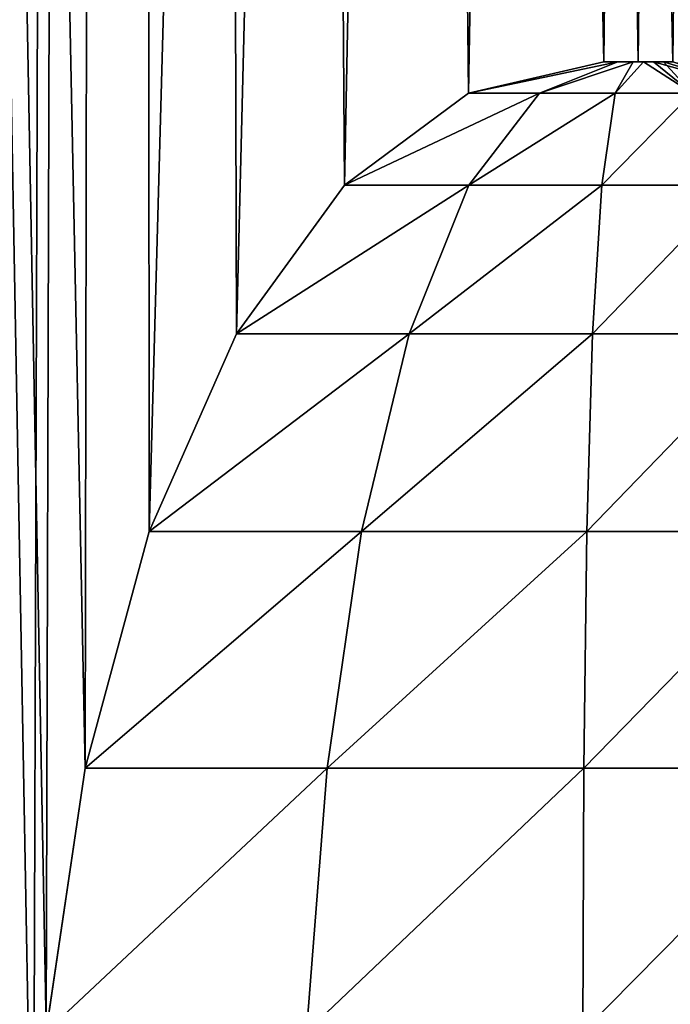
# Model space of a CAD drawing. Header units: millimetres. Extents: x -35 to 35, y -10 to 62.5.
# Tile 4 of 68: x -19.1 to -18.1, y -1.4 to 0.1. Entities that reach past the tile are written whole.
import ezdxf

# ---------------------------------------------------------------- set-up
doc = ezdxf.new("R2010")
doc.units = ezdxf.units.MM
doc.header["$LTSCALE"] = 65.185185
for name, color, linetype in [('1', 7, 'CONTINUOUS'), ('29', 7, 'CONTINUOUS'), ('32', 7, 'CONTINUOUS')]:
    doc.layers.add(name, color=color, linetype=linetype)

msp = doc.modelspace()

# ---------------------------------------------------------------- linework, layer by layer
at = {"layer": '1', "color": 7, "linetype": 'CONTINUOUS'}
for points in [[(-19.0611, -10, 8.8133), (-19.8215, 40.5, 6.9359), (-19.7452, -10, 7.1504), (-19.0611, -10, 8.8133)], [(-19.0611, -1.8, 8.8133), (-19.8215, 40.5, 6.9359), (-19.0611, -10, 8.8133), (-19.0611, -1.8, 8.8133)], [(-19.0423, -1.4014, 8.8538), (-19.8215, 40.5, 6.9359), (-19.0611, -1.8, 8.8133), (-19.0423, -1.4014, 8.8538)], [(-18.9859, -1.0204, 8.9743), (-19.8215, 40.5, 6.9359), (-19.0423, -1.4014, 8.8538), (-18.9859, -1.0204, 8.9743)], [(-18.9203, 40.5, 9.1116), (-19.8215, 40.5, 6.9359), (-18.9859, -1.0204, 8.9743), (-18.9203, 40.5, 9.1116)], [(-18.9203, 40.5, -9.1116), (-19.7452, -10, -7.1504), (-19.8215, 40.5, -6.9359), (-18.9203, 40.5, -9.1116)], [(-19.0611, -1.8, -8.8133), (-19.7452, -10, -7.1504), (-18.9203, 40.5, -9.1116), (-19.0611, -1.8, -8.8133)], [(-19.0423, -1.4014, -8.8538), (-19.0611, -1.8, -8.8133), (-18.9203, 40.5, -9.1116), (-19.0423, -1.4014, -8.8538)], [(-18.9859, -1.0204, -8.9743), (-19.0423, -1.4014, -8.8538), (-18.9203, 40.5, -9.1116), (-18.9859, -1.0204, -8.9743)], [(-18.8932, -0.6787, 9.1677), (-18.9203, 40.5, 9.1116), (-18.9859, -1.0204, 8.9743), (-18.8932, -0.6787, 9.1677)], [(-18.8932, -0.6787, -9.1677), (-18.9859, -1.0204, -8.9743), (-18.9203, 40.5, -9.1116), (-18.8932, -0.6787, -9.1677)], [(-18.4316, -0.0451, 10.0636), (-18.9203, 40.5, 9.1116), (-18.6111, -0.1784, 9.7276), (-18.4316, -0.0451, 10.0636)], [(-18.2363, 0, 10.4133), (-18.9203, 40.5, 9.1116), (-18.4316, -0.0451, 10.0636), (-18.2363, 0, 10.4133)], [(-18.1865, 0, 10.5), (-18.9203, 40.5, 9.1116), (-18.2363, 0, 10.4133), (-18.1865, 0, 10.5)], [(-18.1363, 0, 10.5865), (-18.9203, 40.5, 9.1116), (-18.1865, 0, 10.5), (-18.1363, 0, 10.5865)], [(-17.9311, -0.0451, 10.9305), (-18.9203, 40.5, 9.1116), (-18.1363, 0, 10.5865), (-17.9311, -0.0451, 10.9305)], [(-17.7812, 40.5, 11.1727), (-18.9203, 40.5, 9.1116), (-17.9311, -0.0451, 10.9305), (-17.7812, 40.5, 11.1727)], [(-18.6111, -0.1784, 9.7276), (-18.9203, 40.5, 9.1116), (-18.7669, -0.3932, 9.4236), (-18.6111, -0.1784, 9.7276)], [(-18.7669, -0.3932, 9.4236), (-18.9203, 40.5, 9.1116), (-18.8932, -0.6787, 9.1677), (-18.7669, -0.3932, 9.4236)], [(-17.7812, 40.5, -11.1727), (-18.8932, -0.6787, -9.1677), (-18.9203, 40.5, -9.1116), (-17.7812, 40.5, -11.1727)], [(-18.7669, -0.3932, -9.4236), (-18.8932, -0.6787, -9.1677), (-17.7812, 40.5, -11.1727), (-18.7669, -0.3932, -9.4236)], [(-18.6111, -0.1784, -9.7276), (-18.7669, -0.3932, -9.4236), (-17.7812, 40.5, -11.1727), (-18.6111, -0.1784, -9.7276)], [(-18.4316, -0.0451, -10.0636), (-18.6111, -0.1784, -9.7276), (-17.7812, 40.5, -11.1727), (-18.4316, -0.0451, -10.0636)], [(-18.2363, 0, -10.4133), (-18.4316, -0.0451, -10.0636), (-17.7812, 40.5, -11.1727), (-18.2363, 0, -10.4133)], [(-18.1865, 0, -10.5), (-18.2363, 0, -10.4133), (-17.7812, 40.5, -11.1727), (-18.1865, 0, -10.5)], [(-18.1363, 0, -10.5865), (-18.1865, 0, -10.5), (-17.7812, 40.5, -11.1727), (-18.1363, 0, -10.5865)]]:
    msp.add_3dface(points, dxfattribs=at)
at = {"layer": '29', "color": 7, "linetype": 'CONTINUOUS'}
for points in [[(-18.4316, -0.0451, -10.0636), (-18.2363, 0, -10.4133), (-18.2158, 0, -10.4044), (-18.4316, -0.0451, -10.0636)], [(-18.4316, -0.0451, -10.0636), (-18.2158, 0, -10.4044), (-18.3292, -0.0451, -10.0202), (-18.4316, -0.0451, -10.0636)], [(-18.3292, -0.0451, -10.0202), (-18.1938, 0, -10.4003), (-18.2197, -0.0451, -10.0006), (-18.3292, -0.0451, -10.0202)], [(-18.2158, 0, -10.4044), (-18.1938, 0, -10.4003), (-18.3292, -0.0451, -10.0202), (-18.2158, 0, -10.4044)], [(-18.2197, -0.0451, -10.0006), (-18.1789, 0, -10.4003), (-18.1086, -0.0451, -10.0056), (-18.2197, -0.0451, -10.0006)], [(-18.1938, 0, -10.4003), (-18.1789, 0, -10.4003), (-18.2197, -0.0451, -10.0006), (-18.1938, 0, -10.4003)], [(-18.1789, 0, -10.4003), (-18.1642, 0, -10.4025), (-18.1086, -0.0451, -10.0056), (-18.1789, 0, -10.4003)], [(-18.1642, 0, -10.4025), (-18.1499, 0, -10.4069), (-18.1086, -0.0451, -10.0056), (-18.1642, 0, -10.4025)], [(-18.1086, -0.0451, -10.0056), (-18.1499, 0, -10.4069), (-18.0013, -0.0451, -10.035), (-18.1086, -0.0451, -10.0056)], [(-18.1499, 0, -10.4069), (-18.1365, 0, -10.4134), (-18.0013, -0.0451, -10.035), (-18.1499, 0, -10.4069)], [(-18.6111, -0.1784, -9.7276), (-18.4316, -0.0451, -10.0636), (-18.3292, -0.0451, -10.0202), (-18.6111, -0.1784, -9.7276)], [(-18.6111, -0.1784, -9.7276), (-18.3292, -0.0451, -10.0202), (-18.4311, -0.1784, -9.6533), (-18.6111, -0.1784, -9.7276)], [(-18.3292, -0.0451, -10.0202), (-18.2197, -0.0451, -10.0006), (-18.4311, -0.1784, -9.6533), (-18.3292, -0.0451, -10.0202)], [(-18.4311, -0.1784, -9.6533), (-18.2197, -0.0451, -10.0006), (-18.2392, -0.1784, -9.6202), (-18.4311, -0.1784, -9.6533)], [(-18.2392, -0.1784, -9.6202), (-18.1086, -0.0451, -10.0056), (-18.0447, -0.1784, -9.6301), (-18.2392, -0.1784, -9.6202)], [(-18.2197, -0.0451, -10.0006), (-18.1086, -0.0451, -10.0056), (-18.2392, -0.1784, -9.6202), (-18.2197, -0.0451, -10.0006)], [(-18.7669, -0.3932, -9.4236), (-18.6111, -0.1784, -9.7276), (-18.4311, -0.1784, -9.6533), (-18.7669, -0.3932, -9.4236)], [(-18.7669, -0.3932, -9.4236), (-18.4311, -0.1784, -9.6533), (-18.5177, -0.3932, -9.3228), (-18.7669, -0.3932, -9.4236)], [(-18.5177, -0.3932, -9.3228), (-18.2392, -0.1784, -9.6202), (-18.2525, -0.3932, -9.2789), (-18.5177, -0.3932, -9.3228)], [(-18.4311, -0.1784, -9.6533), (-18.2392, -0.1784, -9.6202), (-18.5177, -0.3932, -9.3228), (-18.4311, -0.1784, -9.6533)], [(-18.2525, -0.3932, -9.2789), (-18.0447, -0.1784, -9.6301), (-17.9842, -0.3932, -9.2939), (-18.2525, -0.3932, -9.2789)], [(-18.2392, -0.1784, -9.6202), (-18.0447, -0.1784, -9.6301), (-18.2525, -0.3932, -9.2789), (-18.2392, -0.1784, -9.6202)], [(-18.8932, -0.6787, -9.1677), (-18.7669, -0.3932, -9.4236), (-18.5177, -0.3932, -9.3228), (-18.8932, -0.6787, -9.1677)], [(-18.8932, -0.6787, -9.1677), (-18.5177, -0.3932, -9.3228), (-18.5865, -0.6787, -9.0459), (-18.8932, -0.6787, -9.1677)], [(-18.5865, -0.6787, -9.0459), (-18.2525, -0.3932, -9.2789), (-18.2606, -0.6787, -8.9938), (-18.5865, -0.6787, -9.0459)], [(-18.5177, -0.3932, -9.3228), (-18.2525, -0.3932, -9.2789), (-18.5865, -0.6787, -9.0459), (-18.5177, -0.3932, -9.3228)], [(-18.2606, -0.6787, -8.9938), (-17.9842, -0.3932, -9.2939), (-17.9312, -0.6787, -9.0137), (-18.2606, -0.6787, -8.9938)], [(-18.2525, -0.3932, -9.2789), (-17.9842, -0.3932, -9.2939), (-18.2606, -0.6787, -8.9938), (-18.2525, -0.3932, -9.2789)], [(-18.9859, -1.0204, -8.9743), (-18.8932, -0.6787, -9.1677), (-18.5865, -0.6787, -9.0459), (-18.9859, -1.0204, -8.9743)], [(-18.9859, -1.0204, -8.9743), (-18.5865, -0.6787, -9.0459), (-18.6361, -1.0205, -8.8372), (-18.9859, -1.0204, -8.9743)], [(-18.6361, -1.0205, -8.8372), (-18.2606, -0.6787, -8.9938), (-18.2649, -1.0205, -8.7793), (-18.6361, -1.0205, -8.8372)], [(-18.5865, -0.6787, -9.0459), (-18.2606, -0.6787, -8.9938), (-18.6361, -1.0205, -8.8372), (-18.5865, -0.6787, -9.0459)], [(-18.2606, -0.6787, -8.9938), (-17.9312, -0.6787, -9.0137), (-18.2649, -1.0205, -8.7793), (-18.2606, -0.6787, -8.9938)], [(-18.2649, -1.0205, -8.7793), (-17.9312, -0.6787, -9.0137), (-17.89, -1.0205, -8.8033), (-18.2649, -1.0205, -8.7793)], [(-19.0423, -1.4014, -8.8538), (-18.9859, -1.0204, -8.9743), (-18.6361, -1.0205, -8.8372), (-19.0423, -1.4014, -8.8538)], [(-19.0423, -1.4014, -8.8538), (-18.6361, -1.0205, -8.8372), (-18.6659, -1.4014, -8.7077), (-19.0423, -1.4014, -8.8538)], [(-18.6361, -1.0205, -8.8372), (-18.2649, -1.0205, -8.7793), (-18.6659, -1.4014, -8.7077), (-18.6361, -1.0205, -8.8372)], [(-18.6659, -1.4014, -8.7077), (-18.2649, -1.0205, -8.7793), (-18.2667, -1.4014, -8.6464), (-18.6659, -1.4014, -8.7077)], [(-18.2649, -1.0205, -8.7793), (-17.89, -1.0205, -8.8033), (-18.2667, -1.4014, -8.6464), (-18.2649, -1.0205, -8.7793)], [(-18.2667, -1.4014, -8.6464), (-17.89, -1.0205, -8.8033), (-17.8638, -1.4014, -8.673), (-18.2667, -1.4014, -8.6464)]]:
    msp.add_3dface(points, dxfattribs=at)
at = {"layer": '32', "color": 7, "linetype": 'CONTINUOUS'}
for points in [[(-18.2363, 0, 10.4133), (-18.4316, -0.0451, 10.0636), (-18.2158, 0, 10.4044), (-18.2363, 0, 10.4133)], [(-18.2158, 0, 10.4044), (-18.4316, -0.0451, 10.0636), (-18.3292, -0.0451, 10.0202), (-18.2158, 0, 10.4044)], [(-18.2197, -0.0451, 10.0006), (-18.1938, 0, 10.4003), (-18.3292, -0.0451, 10.0202), (-18.2197, -0.0451, 10.0006)], [(-18.1938, 0, 10.4003), (-18.2158, 0, 10.4044), (-18.3292, -0.0451, 10.0202), (-18.1938, 0, 10.4003)], [(-18.1086, -0.0451, 10.0056), (-18.1789, 0, 10.4003), (-18.2197, -0.0451, 10.0006), (-18.1086, -0.0451, 10.0056)], [(-18.1789, 0, 10.4003), (-18.1938, 0, 10.4003), (-18.2197, -0.0451, 10.0006), (-18.1789, 0, 10.4003)], [(-18.1642, 0, 10.4025), (-18.1789, 0, 10.4003), (-18.1086, -0.0451, 10.0056), (-18.1642, 0, 10.4025)], [(-18.0013, -0.0451, 10.035), (-18.1642, 0, 10.4025), (-18.1086, -0.0451, 10.0056), (-18.0013, -0.0451, 10.035)], [(-18.1499, 0, 10.4069), (-18.1642, 0, 10.4025), (-18.0013, -0.0451, 10.035), (-18.1499, 0, 10.4069)], [(-18.1365, 0, 10.4134), (-18.1499, 0, 10.4069), (-18.0013, -0.0451, 10.035), (-18.1365, 0, 10.4134)], [(-18.3292, -0.0451, 10.0202), (-18.6111, -0.1784, 9.7276), (-18.4311, -0.1784, 9.6533), (-18.3292, -0.0451, 10.0202)], [(-18.4316, -0.0451, 10.0636), (-18.6111, -0.1784, 9.7276), (-18.3292, -0.0451, 10.0202), (-18.4316, -0.0451, 10.0636)], [(-18.2392, -0.1784, 9.6202), (-18.2197, -0.0451, 10.0006), (-18.4311, -0.1784, 9.6533), (-18.2392, -0.1784, 9.6202)], [(-18.2197, -0.0451, 10.0006), (-18.3292, -0.0451, 10.0202), (-18.4311, -0.1784, 9.6533), (-18.2197, -0.0451, 10.0006)], [(-18.0447, -0.1784, 9.6301), (-18.1086, -0.0451, 10.0056), (-18.2392, -0.1784, 9.6202), (-18.0447, -0.1784, 9.6301)], [(-18.1086, -0.0451, 10.0056), (-18.2197, -0.0451, 10.0006), (-18.2392, -0.1784, 9.6202), (-18.1086, -0.0451, 10.0056)], [(-18.4311, -0.1784, 9.6533), (-18.7669, -0.3932, 9.4236), (-18.5177, -0.3932, 9.3228), (-18.4311, -0.1784, 9.6533)], [(-18.6111, -0.1784, 9.7276), (-18.7669, -0.3932, 9.4236), (-18.4311, -0.1784, 9.6533), (-18.6111, -0.1784, 9.7276)], [(-18.2525, -0.3932, 9.2789), (-18.2392, -0.1784, 9.6202), (-18.5177, -0.3932, 9.3228), (-18.2525, -0.3932, 9.2789)], [(-18.2392, -0.1784, 9.6202), (-18.4311, -0.1784, 9.6533), (-18.5177, -0.3932, 9.3228), (-18.2392, -0.1784, 9.6202)], [(-17.9842, -0.3932, 9.2939), (-18.0447, -0.1784, 9.6301), (-18.2525, -0.3932, 9.2789), (-17.9842, -0.3932, 9.2939)], [(-18.0447, -0.1784, 9.6301), (-18.2392, -0.1784, 9.6202), (-18.2525, -0.3932, 9.2789), (-18.0447, -0.1784, 9.6301)], [(-18.5177, -0.3932, 9.3228), (-18.8932, -0.6787, 9.1677), (-18.5865, -0.6787, 9.0459), (-18.5177, -0.3932, 9.3228)], [(-18.7669, -0.3932, 9.4236), (-18.8932, -0.6787, 9.1677), (-18.5177, -0.3932, 9.3228), (-18.7669, -0.3932, 9.4236)], [(-18.2525, -0.3932, 9.2789), (-18.5177, -0.3932, 9.3228), (-18.5865, -0.6787, 9.0459), (-18.2525, -0.3932, 9.2789)], [(-18.2606, -0.6787, 8.9938), (-18.2525, -0.3932, 9.2789), (-18.5865, -0.6787, 9.0459), (-18.2606, -0.6787, 8.9938)], [(-17.9312, -0.6787, 9.0137), (-17.9842, -0.3932, 9.2939), (-18.2606, -0.6787, 8.9938), (-17.9312, -0.6787, 9.0137)], [(-17.9842, -0.3932, 9.2939), (-18.2525, -0.3932, 9.2789), (-18.2606, -0.6787, 8.9938), (-17.9842, -0.3932, 9.2939)], [(-18.5865, -0.6787, 9.0459), (-18.9859, -1.0204, 8.9743), (-18.6361, -1.0205, 8.8372), (-18.5865, -0.6787, 9.0459)], [(-18.8932, -0.6787, 9.1677), (-18.9859, -1.0204, 8.9743), (-18.5865, -0.6787, 9.0459), (-18.8932, -0.6787, 9.1677)], [(-18.2649, -1.0205, 8.7793), (-18.2606, -0.6787, 8.9938), (-18.6361, -1.0205, 8.8372), (-18.2649, -1.0205, 8.7793)], [(-18.2606, -0.6787, 8.9938), (-18.5865, -0.6787, 9.0459), (-18.6361, -1.0205, 8.8372), (-18.2606, -0.6787, 8.9938)], [(-17.89, -1.0205, 8.8033), (-17.9312, -0.6787, 9.0137), (-18.2649, -1.0205, 8.7793), (-17.89, -1.0205, 8.8033)], [(-17.9312, -0.6787, 9.0137), (-18.2606, -0.6787, 8.9938), (-18.2649, -1.0205, 8.7793), (-17.9312, -0.6787, 9.0137)], [(-18.9859, -1.0204, 8.9743), (-19.0423, -1.4014, 8.8538), (-18.6361, -1.0205, 8.8372), (-18.9859, -1.0204, 8.9743)], [(-18.6361, -1.0205, 8.8372), (-19.0423, -1.4014, 8.8538), (-18.6659, -1.4014, 8.7077), (-18.6361, -1.0205, 8.8372)], [(-18.2649, -1.0205, 8.7793), (-18.6361, -1.0205, 8.8372), (-18.6659, -1.4014, 8.7077), (-18.2649, -1.0205, 8.7793)], [(-18.2667, -1.4014, 8.6464), (-18.2649, -1.0205, 8.7793), (-18.6659, -1.4014, 8.7077), (-18.2667, -1.4014, 8.6464)], [(-17.89, -1.0205, 8.8033), (-18.2649, -1.0205, 8.7793), (-18.2667, -1.4014, 8.6464), (-17.89, -1.0205, 8.8033)], [(-17.8638, -1.4014, 8.673), (-17.89, -1.0205, 8.8033), (-18.2667, -1.4014, 8.6464), (-17.8638, -1.4014, 8.673)]]:
    msp.add_3dface(points, dxfattribs=at)

doc.saveas('drawing.dxf')
